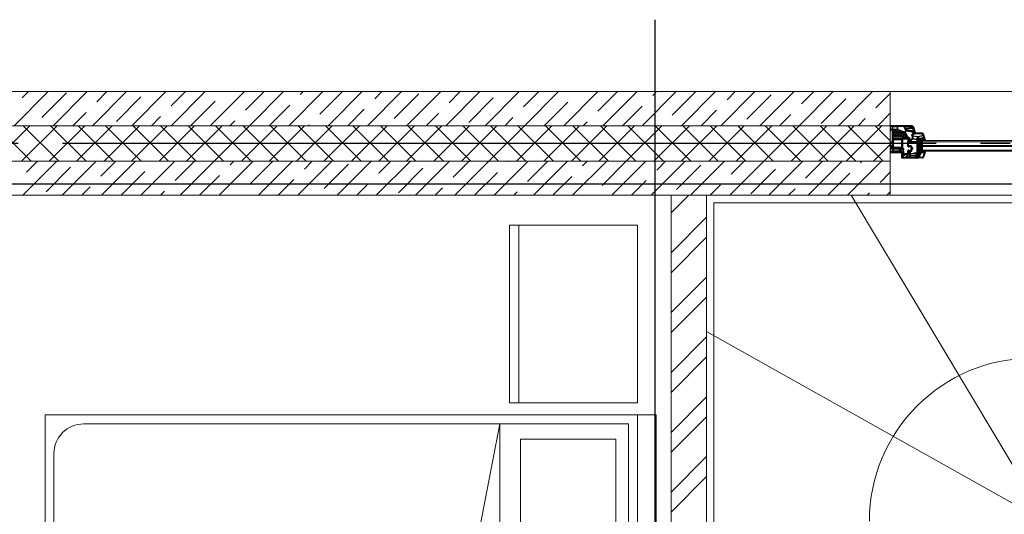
# Model space of a CAD drawing. Header units: millimetres. Extents: x 53645 to 137188, y 78097 to 135542.
# Tile 197 of 256: x 115533 to 118858, y 112202 to 113872. Entities that reach past the tile are written whole.
import ezdxf

# ---------------------------------------------------------------- set-up
doc = ezdxf.new("R2010")
doc.units = ezdxf.units.MM
doc.set_wipeout_variables(frame=1)
doc.linetypes.add('CONTI', pattern=[0])
doc.linetypes.add('GOST2.303 5', pattern=[24, 20, -1.5, 1, -1.5])
for name, color, linetype in [('axis_dim', 40, 'CONTI'), ('GASKET', 5, 'Continuous'), ('PVC', 7, 'Continuous'), ('STEEL', 5, 'Continuous')]:
    doc.layers.add(name, color=color, linetype=linetype)
for name, color, linetype, lineweight in [('doors_windows', 4, 'Continuous', 5), ('furniture', 36, 'Continuous', 0), ('stair1', 7, 'Continuous', 15), ('Wall2', 40, 'Continuous', 5)]:
    doc.layers.add(name, color=color, linetype=linetype, lineweight=lineweight)

# ---------------------------------------------------------------- blocks, each defined once
blk = doc.blocks.new('L1')
at = {"ltscale": 75}
blk.add_wipeout([(24180.1, 51715.7), (23039.5, 52355.8), (23039.5, 51824.9), (23039.5, 51710.4), (24139.5, 51710.4), (24139.5, 51715.7)], dxfattribs=at).dxf.layer = 'stair1'
at = {"layer": 'stair1', "ltscale": 75}
for p, q in [((24180.1, 51715.7), (23039.5, 52355.8)), ((23039.5, 52355.8), (23039.5, 51824.9))]:
    blk.add_line(p, q, dxfattribs=at)
at = {"ltscale": 75}
blk.add_wipeout([(23039.5, 52355.8), (24180.1, 51715.7), (24186.3, 51715.7), (23527.9, 52815.7), (23039.5, 52815.7)], dxfattribs=at).dxf.layer = 'stair1'
at = {"layer": 'stair1', "ltscale": 75}
for p, q in [((23527.9, 52815.7), (23039.5, 52815.7)), ((23039.5, 52815.7), (23039.5, 52355.8)), ((23039.5, 52815.7), (23039.5, 51824.9)), ((24186.3, 51715.7), (23527.9, 52815.7)), ((23064.5, 51696.5), (23064.5, 52790.7)), ((23039.5, 52355.8), (24180.1, 51715.7))]:
    blk.add_line(p, q, dxfattribs=at)
at = {"ltscale": 75}
blk.add_wipeout([(23527.9, 52815.7), (24186.3, 51715.7), (24189.5, 51715.7), (24189.5, 52815.7)], dxfattribs=at).dxf.layer = 'stair1'
at = {"layer": 'stair1', "ltscale": 75}
for p, q in [((25339.5, 52815.7), (23039.5, 52815.7)), ((23527.9, 52815.7), (24186.3, 51715.7)), ((24189.5, 52815.7), (23527.9, 52815.7)), ((23064.5, 52790.7), (25314.5, 52790.7))]:
    blk.add_line(p, q, dxfattribs=at)
blk.add_arc((24139.5, 51715.7), 550, 90, 180, dxfattribs=at)
blk = doc.blocks.new('2')
at = {"color": 0, "ltscale": 20}
for p, q in [((0, 900), (0, -900)), ((63.5, 900), (63.5, -900)), ((2063.5, -900), (2063.5, 900)), ((93.5, 870), (93.5, -870)), ((528.4, -870), (528.4, 870)), ((2033.5, -770), (2033.5, 770)), ((528.4, -870), (836.6, 745.2)), ((136.4, -63.4), (136.4, -817.8)), ((458, -817.8), (458, -63.4)), ((136.4, -817.8), (458, -817.8)), ((93.5, -870), (1933.5, -870)), ((0, -900), (63.5, -900)), ((63.5, -900), (2063.5, -900)), ((63.5, -940.8), (463.5, -940.8)), ((63.5, -940.8), (63.5, -1540.8)), ((463.5, -940.8), (463.5, -1540.8)), ((63.5, -1540.8), (463.5, -1540.8))]:
    blk.add_line(p, q, dxfattribs=at)
blk.add_lwpolyline([(463.5, -940.8), (494.9, -940.8), (494.9, -1540.8), (463.5, -1540.8)], close=True, dxfattribs=at)
blk.add_arc((1933.5, -770), 100, 270, 0, dxfattribs=at)
blk = doc.blocks.new('*U23')
at = {"linetype": 'Continuous'}
h = blk.add_hatch(dxfattribs=at)
h.set_pattern_fill('HONEY', color=6, angle=-90, style=0)
h.set_pattern_definition([(270, (-72.136, 52.6428), (2.74963, -4.7625), [3.175, -6.35]), (30, (-72.136, 52.6428), (2.74963, 4.7625), [3.175, -6.35]), (330, (-72.136, 52.6428), (5.49926, -6e-07), [-6.35, 3.175])])
h.paths.add_polyline_path([(56.2, -37.6, 0.57735), (56.7, -36.8), (49, -23.5, -0.079163), (48.6, -22.5, 0.259107), (48.3, -22.1), (24.6, -13.5, 0.087489), (24.4, -13.5), (9.7, -13.5, 0.414214), (9.2, -14), (9.2, -37.1, 0.414214), (9.7, -37.6)])
at = {"color": 1, "linetype": 'Continuous'}
for p, q in [((94, -52), (95.8, -45.4)), ((95.8, -52), (94, -52)), ((94, -83), (94, -52)), ((95.8, -54), (94, -54)), ((95.8, -55), (94, -55)), ((95.8, -45.4), (95.8, -43.5)), ((95.8, -43.5), (97, -43.9)), ((95.8, -45.4), (97, -45.6)), ((95.8, -45.4), (95.8, -52)), ((95.8, -45.6), (95.8, -52)), ((97, -50), (95.8, -50)), ((95.8, -54), (95.8, -54.6)), ((95.8, -80), (95.8, -54)), ((97, -43.9), (97, -44.1)), ((97, -44.1), (99.6, -44.8)), ((97, -45.6), (97, -88.6)), ((99.6, -47.9), (97, -47.9)), ((97, -76.2), (97, -52)), ((99.6, -44.8), (99.6, -47.9)), ((95.8, -69), (94, -69)), ((95.8, -70), (94, -70)), ((95.8, -72), (94, -72)), ((95.8, -80), (94, -80)), ((95.8, -82), (94, -82)), ((95.8, -83), (94, -83)), ((97, -86.7), (95.3, -86.7)), ((95.3, -89.1), (95.3, -86.7)), ((97, -88.6), (95.3, -89.1)), ((95.8, -86.7), (95.8, -82))]:
    blk.add_line(p, q, dxfattribs=at)
at = {"color": 1, "linetype": 'Continuous', "lineweight": 25}
for p, q in [((100, -48.2), (97, -96.2)), ((100, -96.2), (97, -48.2))]:
    blk.add_line(p, q, dxfattribs=at)
at = {"color": 5}
for p, q in [((102.5, -55.3), (101.5, -55.3)), ((102.5, -56.3), (101.5, -56.3)), ((102.5, -57.3), (101.5, -57.3)), ((102.5, -58.3), (101.5, -58.3)), ((102.5, -59.3), (101.5, -59.3)), ((102.5, -60.3), (101.5, -60.3)), ((102.5, -61.3), (101.5, -61.3)), ((102.5, -62.3), (101.5, -62.3)), ((102.5, -63.3), (101.5, -63.3)), ((102.5, -64.3), (101.5, -64.3)), ((102.5, -65.3), (101.5, -65.3)), ((102.5, -65.3), (101.5, -65.3)), ((102.5, -66.3), (101.5, -66.3)), ((102.5, -55.3), (102.5, -54.3)), ((102.5, -65.3), (102.5, -66.3)), ((103.5, -55.3), (103.5, -54.3)), ((103.5, -66.3), (103.5, -65.3)), ((104.5, -55.3), (104.5, -54.3)), ((104.5, -66.3), (104.5, -65.3)), ((105.5, -55.3), (105.5, -54.3)), ((105.5, -66.3), (105.5, -65.3)), ((106.5, -55.3), (106.5, -54.3)), ((106.5, -66.3), (106.5, -65.3)), ((107.5, -55.3), (107.5, -54.3)), ((107.5, -66.3), (107.5, -65.3)), ((108, -55.3), (108, -54.3)), ((108, -55.3), (109, -55.3)), ((108, -56.3), (109, -56.3)), ((108, -57.3), (109, -57.3)), ((108, -58.3), (109, -58.3)), ((108, -59.3), (109, -59.3)), ((108, -60.3), (109, -60.3)), ((108, -61.3), (109, -61.3)), ((108, -62.3), (109, -62.3)), ((108, -63.3), (109, -63.3)), ((108, -64.3), (109, -64.3)), ((108, -65.3), (109, -65.3)), ((108, -65.3), (109, -65.3)), ((108, -65.3), (108, -66.3)), ((108, -66.3), (109, -66.3)), ((102.5, -71.3), (101.5, -71.3)), ((102.5, -72.3), (101.5, -72.3)), ((102.5, -73.3), (101.5, -73.3)), ((102.5, -74.3), (101.5, -74.3)), ((102.5, -75.3), (101.5, -75.3)), ((102.5, -76.3), (101.5, -76.3)), ((102.5, -77.3), (101.5, -77.3)), ((102.5, -78.3), (101.5, -78.3)), ((102.5, -79.3), (101.5, -79.3)), ((102.5, -80.3), (101.5, -80.3)), ((102.5, -81.3), (101.5, -81.3)), ((102.5, -81.3), (101.5, -81.3)), ((102.5, -82.3), (101.5, -82.3)), ((102.5, -71.3), (102.5, -70.3)), ((102.5, -81.3), (102.5, -82.3)), ((103.5, -71.3), (103.5, -70.3)), ((103.5, -82.3), (103.5, -81.3)), ((104.5, -71.3), (104.5, -70.3)), ((104.5, -82.3), (104.5, -81.3)), ((105.5, -71.3), (105.5, -70.3)), ((105.5, -82.3), (105.5, -81.3)), ((106.5, -71.3), (106.5, -70.3)), ((106.5, -82.3), (106.5, -81.3)), ((107.5, -71.3), (107.5, -70.3)), ((107.5, -82.3), (107.5, -81.3)), ((108, -71.3), (108, -70.3)), ((108, -71.3), (109, -71.3)), ((108, -72.3), (109, -72.3)), ((108, -73.3), (109, -73.3)), ((108, -74.3), (109, -74.3)), ((108, -75.3), (109, -75.3)), ((108, -76.3), (109, -76.3)), ((108, -77.3), (109, -77.3)), ((108, -78.3), (109, -78.3)), ((108, -79.3), (109, -79.3)), ((108, -80.3), (109, -80.3)), ((108, -81.3), (109, -81.3)), ((108, -81.3), (109, -81.3)), ((108, -81.3), (108, -82.3)), ((108, -82.3), (109, -82.3))]:
    blk.add_line(p, q, dxfattribs=at)
blk.add_lwpolyline([(56.6, -37.6, 0.57735), (56.8, -37.1), (48.2, -22.2, 0.176327), (48.1, -22.1), (24.6, -13.5, 0.087489), (24.5, -13.5), (9.5, -13.5, 0.414214), (9.2, -13.8), (9.2, -37.3, 0.414214), (9.5, -37.6)], format="xyb", close=True)
at = {"color": 1, "linetype": 'Continuous', "lineweight": 25}
blk.add_lwpolyline([(100, -50.2), (100, -48.2), (97, -48.2), (97, -96.2), (100, -96.2)], close=True, dxfattribs=at)
at = {"color": 5}
for points in [[(101.5, -66.3), (109, -66.3), (109, -54.3), (101.5, -54.3)], [(102.5, -65.3), (108, -65.3), (108, -55.3), (102.5, -55.3)], [(101.5, -82.3), (109, -82.3), (109, -70.3), (101.5, -70.3)], [(102.5, -81.3), (108, -81.3), (108, -71.3), (102.5, -71.3)]]:
    blk.add_lwpolyline(points, close=True, dxfattribs=at)
at = {"layer": 'doors_windows', "color": 5}
for points in [[(100, -50.3), (537.9, -50.3), (537.9, -54.3), (100, -54.3)], [(100, -66.3), (537.9, -66.3), (537.9, -70.3), (100, -70.3)], [(100, -82.3), (537.9, -82.3), (537.9, -86.3), (100, -86.3)]]:
    blk.add_lwpolyline(points, close=True, dxfattribs=at)
at = {"layer": 'GASKET'}
for p, q in [((107.4, -87.5), (107.1, -89.5)), ((118.7, -84.2), (115.7, -89.5)), ((119.4, -84.5), (118, -89.9))]:
    blk.add_line(p, q, dxfattribs=at)
at = {"layer": 'GASKET', "color": 5, "linetype": 'Continuous'}
for points in [[(75.1, -22.6, -0.414214), (74.4, -21.9), (74.4, -21.8, -0.414214), (74.7, -21.5), (75.6, -21.5), (75.8, -21.2, 0.57735), (75.2, -20.3), (74.8, -20.3, -0.414214), (74.3, -19.8), (74.3, -19.5, -0.020024), (74.3, -19.2, -0.390947), (75.3, -18.3), (80.3, -18.3, -0.390947), (81.3, -19.2), (81.3, -19.5), (81.3, -19.8, -0.414214), (80.8, -20.3), (80.3, -20.3, 0.57735), (79.8, -21.2), (80, -21.5), (84, -21.5), (85.1, -24.8, -0.502334), (84.8, -25.2), (78, -25.2), (77.3, -22.8, 0.349418), (77, -22.6)], [(62.1, -49.7, 0.414214), (61.6, -50.2, 0.054959), (61.7, -50.9, 0.351258), (61.9, -51.1), (68.3, -51.1, 0.351258), (68.5, -50.9, 0.054959), (68.6, -50.2, 0.414214), (68.1, -49.7), (67.7, -49.7, -0.57735), (67.2, -48.8), (67.3, -48.5), (68.8, -48.5, 0.414214), (69, -48.3), (69, -47.8, 0.407864), (68, -46.8), (61.8, -46.7, -0.433601), (61.4, -46.2), (61.4, -45.9, -0.363714), (62.2, -45.2), (63.1, -45.1, -0.169782), (63.3, -45.2, 1.241435), (63.8, -44), (60.7, -44, 0.414214), (59.5, -45.2), (59.5, -48.2, 0.414214), (59.8, -48.5), (62.9, -48.5), (63.1, -48.8, -0.57735), (62.6, -49.7)], [(109.2, -47.6, -0.414214), (108.5, -46.9), (108.5, -46.8, -0.414214), (108.8, -46.5), (109.7, -46.5), (109.9, -46.2, 0.57735), (109.3, -45.3), (108.9, -45.3, -0.414214), (108.4, -44.8), (108.4, -44.5, -0.020024), (108.4, -44.2, -0.390947), (109.4, -43.3), (114.4, -43.3, -0.390947), (115.4, -44.2), (115.4, -44.5), (115.4, -44.8, -0.414214), (114.9, -45.3), (114.4, -45.3, 0.57735), (113.9, -46.2), (114.1, -46.5), (118.1, -46.5), (119.2, -49.9, -0.502334), (118.9, -50.3), (112.1, -50.3), (111.4, -47.8, 0.349418), (111.1, -47.6)], [(41.1, -95.7, 0.414214), (40.6, -96.2, 0.054959), (40.7, -96.9, 0.351258), (40.9, -97.1), (47.4, -97.1, 0.351258), (47.6, -96.9, 0.054959), (47.6, -96.2, 0.414214), (47.1, -95.7), (46.7, -95.7, -0.57735), (46.2, -94.8), (46.3, -94.5), (47.8, -94.5, 0.414214), (48, -94.3), (48, -93.8, 0.407864), (47, -92.8), (40.8, -92.7, -0.433601), (40.4, -92.2), (40.5, -91.9, -0.363714), (41.2, -91.2), (42.1, -91.1, -0.169782), (42.3, -91.2, 1.241435), (42.8, -90), (39.7, -90, 0.414214), (38.5, -91.2), (38.5, -94.2, 0.414214), (38.8, -94.5), (41.9, -94.5), (42.1, -94.8, -0.57735), (41.6, -95.7)]]:
    blk.add_lwpolyline(points, format="xyb", close=True, dxfattribs=at)
at = {"layer": 'GASKET'}
for centre, radius, start, end in [((112.4, -88.3), 5, 132.486, 170), ((116.9, -89.3), 8, 150.58, 180), ((109.4, -85.1), 0.6, 330.58, 132.486), ((119, -84.4), 0.4, 345, 150.5133)]:
    blk.add_arc(centre, radius, start, end, dxfattribs=at)
at = {"layer": 'PVC'}
for p, q in [((97, -99.6), (97, -101.9)), ((99.5, -97.5), (99.1, -97.5)), ((99.8, -99.4), (99.4, -99.4)), ((100, -93.9), (100, -97)), ((105.5, -89.7), (101.4, -91.8)), ((101.9, -93.9), (101.9, -97.3)), ((106.3, -91.5), (102.2, -93.5)), ((117.7, -89.5), (106.6, -89.5)), ((114.8, -91.4), (106.6, -91.4)), ((108.9, -89.3), (108.9, -89.5)), ((115.2, -92.1), (110.6, -105.7)), ((118, -89.9), (112.4, -106.3)), ((118, -89.8), (118, -89.8)), ((91, -100.7), (91, -102.3)), ((91.2, -102.7), (94.8, -104.8)), ((93, -100.7), (93, -101.1)), ((93.2, -101.5), (95, -102.6)), ((94.8, -104.8), (96.4, -104.5)), ((95.3, -102.6), (96.6, -102.4)), ((97, -105), (97, -108.3)), ((97.7, -109), (97, -108.3)), ((108.6, -109), (97.7, -109)), ((98.9, -99.9), (98.9, -106.6)), ((108.7, -107.1), (99.4, -107.1))]:
    blk.add_line(p, q, dxfattribs=at)
for points in [[(44, -44), (65.5, -44, 0.414214), (66, -43.5), (66, -42, 0.414214), (65.5, -41.5), (62.8, -41.5, -0.267949), (61.9, -41), (51.1, -22.3, -0.339454), (51.3, -21.1), (54.6, -17.8, -0.245592), (55.5, -17.5), (69.3, -20, 0.043661), (69.8, -20), (72.5, -20, -0.414214), (73, -20.5, 0.414214), (74, -21.5), (75.6, -21.5), (75.8, -21.2, 0.57735), (75.3, -20.3), (74.8, -20.3, -0.414214), (74.3, -19.8), (74.3, -19.5, -1), (81.3, -19.5), (81.3, -19.8, -0.414214), (80.8, -20.3), (80.4, -20.3, 0.57735), (79.9, -21.2), (80.1, -21.5), (83.7, -21.5, 0.493145), (84, -21.1), (79.9, -5.9, 0.339454), (72.2, 0), (0.5, 0, 0.414214), (0, -0.5), (0, -2.4), (0, -2.7), (1.5, -4.2), (2, -4.2, 0.414214), (2.5, -3.7), (2.5, -3.3, 0.198912), (2.4, -3.2), (1.8, -2.5, -0.700208), (2, -2), (6.2, -2.4, -0.388879), (6.7, -2.9), (6.7, -11.5, -0.388879), (6.2, -12), (2.3, -12.3, -0.700208), (2.1, -11.8), (2.4, -11.4, 0.198912), (2.5, -11.3), (2.5, -10.9, 0.414214), (2, -10.4), (1.5, -10.4), (0, -11.9), (0, -14.4), (1.5, -15.9), (2, -15.9, 0.414214), (2.5, -15.4), (2.5, -15, 0.198912), (2.4, -14.9), (2.1, -14.5, -0.700208), (2.3, -14), (6.2, -14.3, -0.388879), (6.7, -14.8), (6.7, -55.2, -0.388879), (6.2, -55.7), (2.3, -56, -0.700208), (2.1, -55.5), (2.4, -55.1, 0.198912), (2.5, -55), (2.5, -54.6, 0.414214), (2, -54.1), (1.5, -54.1), (0, -55.6), (0, -58.1), (1.5, -59.6), (2, -59.6, 0.414214), (2.5, -59.1), (2.5, -58.7, 0.198912), (2.4, -58.6), (2.1, -58.2, -0.700208), (2.3, -57.7), (6.2, -58, -0.388879), (6.7, -58.5), (6.7, -67.1, -0.388879), (6.2, -67.6), (2, -68, -0.700208), (1.8, -67.5), (2.4, -66.8, 0.198912), (2.5, -66.7), (2.5, -66.3, 0.414214), (2, -65.8), (1.5, -65.8), (0, -67.3), (0, -67.6), (0, -69.5, 0.414214), (0.5, -70), (6.2, -70, -0.414214), (6.7, -70.5), (6.7, -74.9, -0.414214), (6.2, -75.4), (0.5, -75.4, 0.414214), (0, -75.9), (0, -78.1), (1.5, -79.6), (2, -79.6, 0.414214), (2.5, -79.1), (2.5, -78.7, 0.198912), (2.4, -78.6), (1.8, -77.9, -0.700208), (2, -77.4), (6.2, -77.8, -0.388879), (6.7, -78.3), (6.7, -87.1, -0.388879), (6.2, -87.6), (2, -88, -0.700208), (1.8, -87.5), (2.4, -86.8, 0.198912), (2.5, -86.7), (2.5, -86.3, 0.414214), (2, -85.8), (1.5, -85.8), (0, -87.3), (0, -87.6), (0, -89.5, 0.414214), (0.5, -90), (45.2, -90), (46, -89.3), (46, -88.8), (45.8, -86, 0.446275), (45.2, -85.5), (44.1, -85.7, 0.36397), (43.7, -86.2), (43.7, -87.2, -0.414214), (43.2, -87.7), (40.5, -87.7, -0.414214), (39, -86.2), (39, -81.4), (40, -80.4), (45.2, -81.5, 0.454146), (45.8, -81), (46, -78.3, 0.51393), (45.6, -78), (43.6, -78.5, -0.493145), (43, -78.1), (43, -45, -0.414214)], [(23.9, -3.3), (23.9, -11.9, -0.414214), (23.4, -12.4), (9.7, -12.4, -0.414214), (9.2, -11.9), (9.2, -3.3, -0.414214), (9.7, -2.8), (23.4, -2.8, -0.414214)], [(24.5, -13.5), (9.7, -13.5, 0.414214), (9.2, -14), (9.2, -37.1, 0.414214), (9.7, -37.6), (56.2, -37.6, 0.57735), (56.7, -36.9), (49, -23.5, -0.079163), (48.6, -22.5, 0.259107), (48.3, -22.1)], [(25.5, -2.8, 0.414214), (25, -3.3), (25, -12.2, 0.315299), (25.4, -12.6), (48.1, -20.9, 0.415199), (48.7, -20.6, -0.110369), (49.5, -19.3), (52.9, -15.9, 0.339454), (53, -15.3), (45.9, -3.1, 0.267949), (45.4, -2.8)], [(47.9, -2.8), (72.2, -2.8, -0.339454), (77.2, -6.7), (77.3, -7.1, -0.466308), (76.9, -7.7), (51.5, -10, -0.291473), (51, -9.7), (47.4, -3.6, -0.57735)], [(52.3, -10.6), (77.3, -8.4, -0.36397), (77.8, -8.8), (79.1, -13.7, -0.546119), (78.8, -14.1, 0.339137), (72.9, -17.2, -0.293253), (72.4, -17.5), (69.8, -17.5), (55.9, -15.1, 0.100742), (54.5, -15.1, -0.329802), (54, -14.9), (51.9, -11.3, -0.548619)], [(9.7, -38.3, 0.414214), (9.2, -38.8), (9.2, -42.8, 0.414214), (9.7, -43.3), (40.7, -43.3, 0.252264), (41.1, -43.1, -0.152167), (42.7, -41.8, 0.305615), (43, -41.3), (43, -38.8, 0.414214), (42.5, -38.3)], [(9.7, -44.4, 0.414214), (9.2, -44.9), (9.2, -54.1, -1), (9.2, -54.7), (9.2, -65.1, -1), (9.2, -65.7), (9.2, -74.9, 0.414214), (9.7, -75.4), (40, -75.4, 0.414214), (40.5, -74.9), (40.5, -44.9, 0.414214), (40, -44.4)], [(44.2, -38.3), (57.2, -38.3, -0.267949), (57.6, -38.6), (59.1, -41.1, -0.57735), (58.8, -41.5), (44.2, -41.5, -0.414214), (43.7, -41), (43.7, -38.8, -0.414214)], [(9.7, -76.5, 0.414214), (9.2, -77), (9.2, -81, 0.414214), (9.7, -81.5), (31.5, -81.5, 0.414214), (32, -81), (32, -77, 0.414214), (31.5, -76.5)], [(9.7, -82.2, 0.414214), (9.2, -82.7), (9.2, -86.7, 0.414214), (9.7, -87.2), (31.5, -87.2, 0.414214), (32, -86.7), (32, -82.7, 0.414214), (31.5, -82.2)], [(33.6, -76.5, 0.414214), (33.1, -77), (33.1, -81, 0.414214), (33.6, -81.5), (36, -81.5, 0.372896), (36.5, -81.1, -0.161969), (37.2, -79.7), (38.2, -78.7, -0.198912), (40, -77.9, 0.414214), (40.5, -77.4), (40.5, -77, 0.414214), (40, -76.5)], [(33.6, -82.2, 0.414214), (33.1, -82.7), (33.1, -86.7, 0.414214), (33.6, -87.2), (36, -87.2, 0.414214), (36.5, -86.7), (36.5, -82.7, 0.414214), (36, -82.2)]]:
    blk.add_lwpolyline(points, format="xyb", close=True, dxfattribs=at)
at = {"layer": 'PVC', "linetype": 'Continuous', "lineweight": 25}
for points in [[(96.2, -109), (97, -108.3), (97, -107.8), (96.8, -105, 0.446275), (96.2, -104.5), (95.1, -104.7, 0.36397), (94.7, -105.2), (94.7, -106.2, -0.414214), (94.2, -106.7), (91.5, -106.7, -0.414214), (90, -105.2), (90, -100.4), (91, -99.4), (96.2, -100.5, 0.454146), (96.8, -100), (97, -97.4, 0.016582), (97, -97.2), (97, -89.3, 0.493145), (96.6, -89), (94.6, -89.5, -0.493145), (94, -89.1), (94, -66.7, 0.201513), (93.8, -66.4, -0.420084), (93.8, -65.6, 0.201513), (94, -65.3), (94, -50), (92.2, -45.8, -0.628383), (94.5, -43.1), (101.7, -45), (106.5, -45, -0.414214), (107, -45.5, 0.414214), (108, -46.5), (109.6, -46.5), (109.8, -46.2, 0.57735), (109.3, -45.3), (108.9, -45.3, -0.38517), (108.4, -44.9, -1.105542), (115.3, -44.9, -0.38517), (114.8, -45.3), (114.4, -45.3, 0.57735), (113.9, -46.2), (114.1, -46.5), (117.7, -46.5, 0.493145), (118, -46.1), (113.9, -30.9, 0.339454), (106.2, -25), (79.4, -25, 0.198912), (78.7, -25.3), (72.1, -31.9, 0.414214), (72.1, -32.6), (73.9, -34.3, -0.198912), (74, -34.6), (74, -43.3, -0.198912), (73.9, -43.6), (69.1, -48.4, -0.198912), (68.8, -48.5), (67.4, -48.5), (67.2, -48.8, 0.57735), (67.7, -49.7), (68.2, -49.7, -0.414214), (68.7, -50.2), (68.7, -51.6, -0.414214), (68.2, -52.1), (61.2, -52.1, -0.455633), (60.7, -51.5), (60.9, -50.1, -0.373972), (61.4, -49.7), (62.6, -49.7, 0.57735), (63.1, -48.8), (62.9, -48.5), (59.6, -48.5, 0.373885), (59.1, -48.9), (58, -56.5), (58, -68.6, 0.414214), (58.3, -68.9), (59.9, -68.9, -0.414214), (60.2, -69.2), (60.2, -70.6, 0.414214), (60.5, -70.9), (63.6, -70.9, 0.414214), (63.9, -70.6), (63.9, -69.4, -0.414214), (64.4, -68.9), (68.5, -68.9, -0.414214), (69.5, -69.9), (69.5, -76.3, 0.201513), (69.6, -76.6, -0.420084), (69.6, -77.4, 0.201513), (69.5, -77.7), (69.5, -84.1, -0.414214), (68.5, -85.1), (64.4, -85.1, -0.414214), (63.9, -84.6), (63.9, -83.4, 0.414214), (63.6, -83.1), (60.5, -83.1, 0.414214), (60.2, -83.4), (60.2, -84.8, -0.414214), (59.9, -85.1), (58.3, -85.1, 0.414214), (58, -85.4), (58, -94, -0.414214), (56.5, -95.5), (49.5, -95.5, -0.414214), (49, -95, 0.414214), (48.5, -94.5), (46.4, -94.5), (46.2, -94.8, 0.57735), (46.7, -95.7), (47.2, -95.7, -0.414214), (47.7, -96.2), (47.7, -97.2, -0.244698), (47.5, -97.6), (44.4, -99.7, -0.315299), (43.9, -99.7), (40.5, -97.4, -0.244698), (40.3, -97), (40.3, -96.2, -0.414214), (40.8, -95.7), (41.6, -95.7, 0.57735), (42.1, -94.8), (41.9, -94.5), (38.3, -94.5, 0.414214), (38, -94.8), (38, -106, 0.414214), (41, -109)], [(93.5, -37, 0.109518), (94.8, -36.9), (110.9, -32.6, 0.414214), (111.3, -32), (111.2, -31.7, 0.339454), (106.2, -27.8), (80.6, -27.8, 0.198912), (79.9, -28.1), (75.9, -32.1, 0.382222), (75.8, -32.7, -0.088112), (76.3, -33.7, 0.274835), (76.7, -34)], [(106.4, -42.5, 0.293253), (106.9, -42.2, -0.339137), (112.8, -39.1, 0.546119), (113.1, -38.7), (111.7, -33.6, 0.414214), (111.1, -33.2), (94.7, -37.6, 0.339454), (94.3, -38.1), (94.3, -40.1, 0.339454), (94.7, -40.5), (102, -42.5, 0.065543), (102.1, -42.5)], [(80.2, -94.4, 0.414214), (80.7, -93.9), (80.7, -91.9, -1), (81.7, -91.9), (81.7, -93.9, 0.414214), (82.2, -94.4), (94, -94.4, 0.414214), (94.5, -93.9), (94.5, -92.6, 0.387795), (94, -92.1, -0.387795), (91.5, -89.3), (91.5, -67.3, -0.229416), (91.5, -64.7), (91.5, -55.1, 0.414214), (91, -54.6), (61.2, -54.6, 0.373972), (60.7, -55), (60.5, -56.6, 0.034844), (60.5, -56.7), (60.5, -65.9, 0.414214), (61, -66.4), (68.5, -66.4, -0.414214), (72, -69.9), (72, -73.7, 0.39896), (72.5, -74.2), (75.5, -74.4, -0.39896), (76, -74.9), (76, -75.3, -0.39896), (75.5, -75.8), (72.7, -76, 0.442836), (72.3, -76.5, -0.074681), (72.3, -77.5, 0.442836), (72.7, -78), (75.5, -78.2, -0.39896), (76, -78.7), (76, -79.1, -0.39896), (75.5, -79.6), (72.5, -79.8, 0.39896), (72, -80.3), (72, -84.1, -0.414214), (68.5, -87.6), (67.8, -87.6, 0.414214), (67.3, -88.1), (67.3, -93.9, 0.414214), (67.8, -94.4)], [(91, -53.5, 0.414214), (91.5, -53), (91.5, -50.6, 0.103244), (91.5, -50.4), (90.2, -47.6, 0.251284), (89.8, -47.3), (76.4, -44.9, 0.28183), (75.9, -45.1, -0.034736), (75.6, -45.4), (71.3, -49.7, 0.198912), (71.2, -50), (71.2, -53, 0.414214), (71.7, -53.5)], [(88.9, -46, 0.498043), (89.5, -45.5, -0.394481), (93.2, -40.6, 0.365019), (93.6, -40.1), (93.6, -38.1, 0.36397), (93.2, -37.6), (77.1, -34.8, 0.466308), (76.5, -35.3), (76.5, -43.4, 0.36397), (76.9, -43.9)], [(42.7, -100.9, 0.520567), (42.7, -100.1), (41.1, -99, 0.606815), (40.3, -99.4), (40.3, -101.7, 0.606815), (41.1, -102.1)], [(57.3, -106.2, 0.414214), (57.8, -105.7), (57.8, -104.7, 0.414214), (57.3, -104.2), (56, -104.2, -0.414214), (55.5, -103.7), (55.5, -103.5, -0.414214), (56, -103), (57.3, -103, 0.414214), (57.8, -102.5), (57.8, -98.5, 0.436376), (57.3, -98, -0.01877), (57, -98), (50.5, -98, 0.153915), (50.2, -98.1), (41, -104.6, 0.244698), (40.8, -105), (40.8, -105.7, 0.414214), (41.3, -106.2)], [(65.7, -106.2, 0.414214), (66.2, -105.7), (66.2, -96, 0.414214), (65.7, -95.5), (60.5, -95.5, 0.284915), (60.1, -95.8, -0.045769), (59.7, -96.4, 0.162278), (59.6, -96.7), (59.6, -105.7, 0.414214), (60.1, -106.2)], [(65.7, -94.4, 0.414214), (66.2, -93.9), (66.2, -88.1, 0.414214), (65.7, -87.6), (61, -87.6, 0.414214), (60.5, -88.1), (60.5, -93.9, 0.414214), (61, -94.4)], [(87, -100.5, 0.372896), (87.5, -100.1, -0.161969), (88.2, -98.7), (89.2, -97.7, -0.251647), (91.5, -97), (93.9, -97.5, 0.4743), (94.5, -97), (94.5, -96, 0.414214), (94, -95.5), (67.8, -95.5, 0.414214), (67.3, -96), (67.3, -100, 0.414214), (67.8, -100.5)], [(87, -106.2, 0.414214), (87.5, -105.7), (87.5, -101.7, 0.414214), (87, -101.2), (67.8, -101.2, 0.414214), (67.3, -101.7), (67.3, -105.7, 0.414214), (67.8, -106.2)]]:
    blk.add_lwpolyline(points, format="xyb", close=True, dxfattribs=at)
at = {"layer": 'PVC'}
for centre, radius, start, end in [((92, -100.7), 1, 0, 180), ((99.1, -99.6), 2.1, 90, 180), ((99.4, -99.9), 0.5, 90, 180), ((99.5, -97), 0.5, 270, 0), ((99.8, -97.3), 2.1, 270, 0), ((102.4, -93.9), 2.4, 115.9205, 180), ((102.4, -93.9), 0.5, 115.9205, 180), ((106.6, -91.9), 2.4, 90, 115.9205), ((106.6, -91.9), 0.5, 90, 115.9205), ((114.8, -91.9), 0.5, 341.2519, 90), ((117.7, -89.8), 0.3, 341.2519, 90), ((91.5, -102.3), 0.5, 180, 240), ((93.5, -101.1), 0.5, 180, 240), ((95.3, -102.1), 0.5, 240, 280), ((96.5, -105), 0.5, 0, 100), ((96.5, -101.9), 0.5, 280, 0), ((99.4, -106.6), 0.5, 180, 270), ((108.6, -105), 2.1, 270, 341.2519), ((108.6, -105), 4, 270, 341.2519)]:
    blk.add_arc(centre, radius, start, end, dxfattribs=at)
at = {"layer": 'STEEL', "color": 5, "linetype": 'Continuous'}
for p, q in [((9.9, -46.1), (11.4, -47.6)), ((9.9, -48.2), (11.4, -49.7)), ((9.9, -50.3), (11.4, -51.8)), ((9.9, -52.4), (11.4, -53.9)), ((9.9, -54.5), (11.4, -56)), ((9.9, -56.7), (11.4, -58.2)), ((9.9, -58.8), (11.4, -60.3)), ((9.9, -60.9), (11.4, -62.4)), ((9.9, -63), (11.4, -64.5)), ((9.9, -65.1), (11.4, -66.6)), ((10.9, -44.9), (12.3, -46.3)), ((12.9, -44.8), (14.4, -46.3)), ((15, -44.8), (16.5, -46.3)), ((17.1, -44.8), (18.6, -46.3)), ((19.3, -44.8), (20.8, -46.3)), ((21.4, -44.8), (22.9, -46.3)), ((23.5, -44.8), (24.7, -46)), ((25.6, -44.8), (27.1, -46.3)), ((27.7, -44.8), (29.2, -46.3)), ((29.9, -44.8), (31.4, -46.3)), ((32, -44.8), (33.5, -46.3)), ((34.1, -44.8), (35.6, -46.3)), ((36.2, -44.8), (37.7, -46.3)), ((38.3, -44.8), (39.9, -46.4)), ((38.4, -47), (39.9, -48.5)), ((38.4, -49.1), (39.9, -50.6)), ((38.4, -51.2), (39.9, -52.7)), ((38.4, -53.3), (39.9, -54.8)), ((38.4, -55.5), (39.9, -57)), ((38.4, -57.6), (39.9, -59.1)), ((38.4, -59.7), (39.9, -61.2)), ((38.4, -61.8), (39.9, -63.3)), ((38.4, -63.9), (39.9, -65.4)), ((38.4, -66.1), (39.9, -67.6)), ((61.4, -56.8), (63.1, -58.5)), ((62.1, -55.2), (63.4, -56.5)), ((63.7, -56.9), (65.3, -58.5)), ((64.2, -55), (65.7, -56.5)), ((66, -56.9), (67.6, -58.5)), ((66.4, -55), (67.9, -56.5)), ((68.3, -56.9), (69.8, -58.5)), ((68.7, -55), (70.2, -56.5)), ((70.5, -56.9), (72.1, -58.5)), ((70.9, -55), (72.4, -56.5)), ((72.8, -56.9), (74.4, -58.5)), ((73.2, -55), (74.7, -56.5)), ((75, -56.9), (76.6, -58.5)), ((75.5, -55), (77, -56.5)), ((77.3, -56.9), (78.9, -58.5)), ((77.7, -55), (79.2, -56.5)), ((79.6, -56.9), (81.2, -58.5)), ((80, -55), (81.5, -56.5)), ((82.3, -55), (83.8, -56.5)), ((84.5, -55), (86, -56.5)), ((86.8, -55), (89.3, -57.5)), ((88.2, -58.7), (91, -61.5)), ((89.5, -62.3), (91, -63.8)), ((89.5, -64.6), (91, -66.1)), ((9.9, -67.3), (11.4, -68.8)), ((9.9, -69.4), (11.4, -70.9)), ((9.9, -71.5), (11.4, -73)), ((10, -73.7), (11, -74.7)), ((11.7, -73.3), (13.2, -74.8)), ((13.8, -73.3), (15.3, -74.8)), ((15.9, -73.3), (17.4, -74.8)), ((18.1, -73.3), (19.6, -74.8)), ((20.2, -73.3), (21.7, -74.8)), ((22.3, -73.3), (23.8, -74.8)), ((24.4, -73.3), (25.9, -74.8)), ((26.5, -73.3), (28, -74.8)), ((28.7, -73.3), (30.2, -74.8)), ((30.8, -73.3), (32.3, -74.8)), ((32.9, -73.3), (34.4, -74.8)), ((35, -73.3), (36.5, -74.8)), ((37.1, -73.3), (38.6, -74.8)), ((38.4, -68.2), (39.9, -69.7)), ((38.4, -70.3), (39.9, -71.8)), ((38.4, -72.4), (39.8, -73.8)), ((82.5, -93.8), (82.6, -93.8)), ((83.4, -92.3), (84.9, -93.8)), ((85.6, -92.3), (87.1, -93.8)), ((87.9, -92.3), (89.3, -93.8)), ((89.5, -66.8), (91, -68.3)), ((89.5, -69.1), (91, -70.6)), ((89.5, -71.3), (91, -72.8)), ((89.5, -73.6), (91, -75.1)), ((89.5, -75.9), (91, -77.4)), ((89.5, -78.1), (91, -79.6)), ((89.5, -80.4), (91, -81.9)), ((89.5, -82.7), (91, -84.2)), ((89.5, -84.9), (91, -86.4)), ((89.5, -87.2), (91, -88.7)), ((89.5, -89.4), (91, -90.9)), ((89.5, -91.7), (90.7, -92.9))]:
    blk.add_line(p, q, dxfattribs=at)
blk.add_lwpolyline([(24.7, -46.3), (24.7, -44.8), (11.4, -44.8, 0.414214), (9.9, -46.3), (9.9, -73.3, 0.414214), (11.4, -74.8), (38.4, -74.8, 0.414214), (39.9, -73.3), (39.9, -46.3, 0.414214), (38.4, -44.8), (25.2, -44.8), (25.2, -46.3), (38.4, -46.3), (38.4, -73.3), (11.4, -73.3), (11.4, -46.3)], format="xyb", close=True, dxfattribs=at)
at = {"layer": 'STEEL', "linetype": 'Continuous'}
blk.add_lwpolyline([(91, -91.8), (91, -61.5, 0.116434), (90.8, -60.6), (88.6, -56.1, 0.284079), (86.8, -55), (62.9, -55, 0.414214), (61.4, -56.5), (61.4, -57, 0.414214), (62.9, -58.5), (81.4, -58.5), (81.4, -56.9), (62.8, -56.9, -0.940252), (62.8, -56.5), (86.7, -56.5, -0.228035), (87.2, -56.8), (89.5, -61.3, -0.116434), (89.5, -61.5), (89.5, -91.8, -0.414214), (89, -92.3), (82.5, -92.3), (82.5, -93.8), (89, -93.8, 0.414214)], format="xyb", close=True, dxfattribs=at)

msp = doc.modelspace()

# ---------------------------------------------------------------- linework, layer by layer
at = {"layer": 'axis_dim', "linetype": 'Continuous', "lineweight": 25}
msp.add_line((113077.7, 113317.8), (126877.7, 113317.8), dxfattribs=at)
at = {"layer": 'axis_dim', "linetype": 'GOST2.303 5', "lineweight": 25, "ltscale": 100}
for points in [[(117677.3, 113871.7), (117677.3, 102826.2)], [(117677.7, 113453.9), (113177.7, 113453.9)], [(123427.7, 113453.9), (117677.7, 113453.9)]]:
    msp.add_lwpolyline(points, dxfattribs=at)
at = {"layer": 'Wall2', "ltscale": 100}
for points in [[(118472.8, 113628.9), (113102.7, 113628.9)], [(115513.8, 113513.9), (115628.8, 113628.9)], [(115541.8, 113608.3), (115562.5, 113628.9)], [(115608.1, 113542), (115691, 113624.9)], [(115646.3, 113513.9), (115761.3, 113628.9)], [(115778.9, 113513.9), (115893.9, 113628.9)], [(115793.1, 113594.4), (115827.6, 113628.9)], [(115859.4, 113528.1), (115942.2, 113610.9)], [(115911.5, 113513.9), (116026.5, 113628.9)], [(116044.1, 113513.9), (116159.1, 113628.9)], [(116044.3, 113580.4), (116092.8, 113628.9)], [(116176.7, 113513.9), (116291.7, 113628.9)], [(116295.6, 113566.5), (116358, 113628.9)], [(116309.3, 113513.9), (116424.3, 113628.9)], [(116441.8, 113513.9), (116556.8, 113628.9)], [(116480.5, 113618.9), (116490.6, 113628.9)], [(116546.8, 113552.6), (116623.1, 113628.9)], [(116574.4, 113513.9), (116689.4, 113628.9)], [(116707, 113513.9), (116822, 113628.9)], [(116731.8, 113605), (116755.7, 113628.9)], [(116798, 113538.7), (116880.9, 113621.5)], [(116839.6, 113513.9), (116954.6, 113628.9)], [(116972.2, 113513.9), (117087.2, 113628.9)], [(116983, 113591.1), (117020.9, 113628.9)], [(117104.8, 113513.9), (117219.8, 113628.9)], [(117234.2, 113577.1), (117286, 113628.9)], [(117237.3, 113513.9), (117352.3, 113628.9)], [(117369.9, 113513.9), (117484.9, 113628.9)], [(117485.5, 113563.2), (117551.2, 113628.9)], [(117502.5, 113513.9), (117617.5, 113628.9)], [(117635.1, 113513.9), (117750.1, 113628.9)], [(117670.4, 113615.6), (117683.8, 113628.9)], [(117736.7, 113549.3), (117816.4, 113628.9)], [(117767.7, 113513.9), (117882.7, 113628.9)], [(117900.2, 113513.9), (118015.2, 113628.9)], [(117921.7, 113601.7), (117949, 113628.9)], [(117988, 113535.4), (118070.8, 113618.2)], [(118032.8, 113513.9), (118147.8, 113628.9)], [(118165.4, 113513.9), (118280.4, 113628.9)], [(118172.9, 113587.7), (118214.1, 113628.9)], [(118298, 113513.9), (118413, 113628.9)], [(118424.2, 113573.8), (118472.8, 113622.5)], [(118472.8, 113513.9), (118472.8, 113628.9)], [(116110.6, 113514.2), (116193.5, 113597)], [(116375.6, 113513.9), (116444.7, 113583.1)], [(117049.3, 113524.8), (117132.2, 113607.6)], [(117303.6, 113513.9), (117383.4, 113593.7)], [(117568.8, 113513.9), (117634.6, 113579.8)], [(118239.2, 113521.4), (118322.1, 113604.3)], [(115712.6, 113513.9), (115757.3, 113558.6)], [(115977.8, 113513.9), (116008.5, 113544.7)], [(116640.7, 113513.9), (116696, 113569.2)], [(116905.9, 113513.9), (116947.2, 113555.3)], [(117834, 113513.9), (117885.9, 113565.9)], [(118099.1, 113513.9), (118137.1, 113551.9)], [(118430.6, 113513.9), (118472.8, 113556.2)], [(113217.7, 113513.9), (118472.8, 113513.9)], [(113217.7, 113513.9), (118472.8, 113513.9)], [(115446.8, 113393.9), (115566.8, 113513.9)], [(115571.9, 113393.9), (115451.9, 113513.9)], [(115539.6, 113393.9), (115659.6, 113513.9)], [(115664.7, 113393.9), (115544.7, 113513.9)], [(115632.4, 113393.9), (115752.4, 113513.9)], [(115757.5, 113393.9), (115637.5, 113513.9)], [(115725.2, 113393.9), (115845.2, 113513.9)], [(115850.3, 113393.9), (115730.3, 113513.9)], [(115818, 113393.9), (115938, 113513.9)], [(115943.1, 113393.9), (115823.1, 113513.9)], [(115910.8, 113393.9), (116030.8, 113513.9)], [(116035.9, 113393.9), (115915.9, 113513.9)], [(116003.6, 113393.9), (116123.6, 113513.9)], [(116128.7, 113393.9), (116008.7, 113513.9)], [(116096.5, 113393.9), (116216.5, 113513.9)], [(116221.5, 113393.9), (116101.5, 113513.9)], [(116189.3, 113393.9), (116309.3, 113513.9)], [(116314.3, 113393.9), (116194.3, 113513.9)], [(116243, 113513.9), (116259.8, 113530.7)], [(116282.1, 113393.9), (116402.1, 113513.9)], [(116407.2, 113393.9), (116287.2, 113513.9)], [(116374.9, 113393.9), (116494.9, 113513.9)], [(116500, 113393.9), (116380, 113513.9)], [(116467.7, 113393.9), (116587.7, 113513.9)], [(116592.8, 113393.9), (116472.8, 113513.9)], [(116508.1, 113513.9), (116511, 113516.8)], [(116560.5, 113393.9), (116680.5, 113513.9)], [(116685.6, 113393.9), (116565.6, 113513.9)], [(116653.3, 113393.9), (116773.3, 113513.9)], [(116778.4, 113393.9), (116658.4, 113513.9)], [(116746.1, 113393.9), (116866.1, 113513.9)], [(116871.2, 113393.9), (116751.2, 113513.9)], [(116838.9, 113393.9), (116958.9, 113513.9)], [(116964, 113393.9), (116844, 113513.9)], [(116931.7, 113393.9), (117051.7, 113513.9)], [(117056.8, 113393.9), (116936.8, 113513.9)], [(117024.5, 113393.9), (117144.5, 113513.9)], [(117149.6, 113393.9), (117029.6, 113513.9)], [(117117.3, 113393.9), (117237.3, 113513.9)], [(117242.4, 113393.9), (117122.4, 113513.9)], [(117171, 113513.9), (117198.4, 113541.3)], [(117210.1, 113393.9), (117330.1, 113513.9)], [(117335.2, 113393.9), (117215.2, 113513.9)], [(117303, 113393.9), (117423, 113513.9)], [(117428, 113393.9), (117308, 113513.9)], [(117395.8, 113393.9), (117515.8, 113513.9)], [(117520.8, 113393.9), (117400.8, 113513.9)], [(117436.2, 113513.9), (117449.7, 113527.4)], [(117488.6, 113393.9), (117608.6, 113513.9)], [(117613.7, 113393.9), (117493.7, 113513.9)], [(117581.4, 113393.9), (117701.4, 113513.9)], [(117706.5, 113393.9), (117586.5, 113513.9)], [(117674.2, 113393.9), (117794.2, 113513.9)], [(117799.3, 113393.9), (117679.3, 113513.9)], [(117767, 113393.9), (117887, 113513.9)], [(117892.1, 113393.9), (117772.1, 113513.9)], [(117859.8, 113393.9), (117979.8, 113513.9)], [(117984.9, 113393.9), (117864.9, 113513.9)], [(117952.6, 113393.9), (118072.6, 113513.9)], [(118077.7, 113393.9), (117957.7, 113513.9)], [(118045.4, 113393.9), (118165.4, 113513.9)], [(118170.5, 113393.9), (118050.5, 113513.9)], [(118138.2, 113393.9), (118258.2, 113513.9)], [(118263.3, 113393.9), (118143.3, 113513.9)], [(118231, 113393.9), (118351, 113513.9)], [(118356.1, 113393.9), (118236.1, 113513.9)], [(118323.8, 113393.9), (118443.8, 113513.9)], [(118448.9, 113393.9), (118328.9, 113513.9)], [(118364.3, 113513.9), (118388.4, 113538)], [(118472.8, 113462.9), (118421.7, 113513.9)], [(118472.8, 113513.9), (118472.8, 113393.9)], [(118416.6, 113393.9), (118472.8, 113450.1)], [(118472.8, 113393.9), (113337.7, 113393.9)], [(118472.8, 113393.9), (113337.7, 113393.9)], [(115543.9, 113278.9), (115658.9, 113393.9)], [(115555.7, 113357), (115592.6, 113393.9)], [(115676.5, 113278.9), (115791.5, 113393.9)], [(115807, 113343.1), (115857.8, 113393.9)], [(115809.1, 113278.9), (115924.1, 113393.9)], [(115941.7, 113278.9), (116056.7, 113393.9)], [(116058.2, 113329.2), (116123, 113393.9)], [(116074.3, 113278.9), (116189.3, 113393.9)], [(116206.8, 113278.9), (116321.8, 113393.9)], [(116243.2, 113381.6), (116255.6, 113393.9)], [(116309.5, 113315.3), (116388.1, 113393.9)], [(116339.4, 113278.9), (116454.4, 113393.9)], [(116472, 113278.9), (116587, 113393.9)], [(116494.4, 113367.7), (116520.7, 113393.9)], [(116560.7, 113301.4), (116643.6, 113384.2)], [(116604.6, 113278.9), (116719.6, 113393.9)], [(116737.2, 113278.9), (116852.2, 113393.9)], [(116745.7, 113353.7), (116785.9, 113393.9)], [(116869.8, 113278.9), (116984.8, 113393.9)], [(116996.9, 113339.8), (117051, 113393.9)], [(117002.3, 113278.9), (117117.3, 113393.9)], [(117134.9, 113278.9), (117249.9, 113393.9)], [(117181.9, 113392.2), (117183.6, 113393.9)], [(117248.2, 113325.9), (117316.2, 113393.9)], [(117267.5, 113278.9), (117382.5, 113393.9)], [(117400.1, 113278.9), (117515.1, 113393.9)], [(117433.1, 113378.3), (117448.8, 113393.9)], [(117499.4, 113312), (117581.4, 113393.9)], [(117532.7, 113278.9), (117647.7, 113393.9)], [(117665.2, 113278.9), (117780.2, 113393.9)], [(117684.4, 113364.3), (117714, 113393.9)], [(117750.6, 113298), (117833.5, 113380.9)], [(117935.6, 113350.4), (117979.1, 113393.9)], [(118186.8, 113336.5), (118244.3, 113393.9)], [(118371.8, 113388.9), (118376.9, 113393.9)], [(115622, 113290.8), (115704.9, 113373.6)], [(115875.4, 113278.9), (115956.1, 113359.7)], [(116140.6, 113278.9), (116207.4, 113345.8)], [(116812, 113287.4), (116894.8, 113370.3)], [(117068.6, 113278.9), (117146.1, 113356.4)], [(118438.1, 113322.6), (118472.8, 113357.3)], [(116405.7, 113278.9), (116458.6, 113331.9)], [(116670.9, 113278.9), (116709.9, 113317.9)], [(117333.8, 113278.9), (117397.3, 113342.5)], [(117599, 113278.9), (117648.6, 113328.5)], [(115742.8, 113278.9), (115771.2, 113307.3)], [(116008, 113278.9), (116022.4, 113293.4)], [(116273.1, 113278.9), (116273.7, 113279.5)], [(116936, 113278.9), (116961.1, 113304)], [(117201.2, 113278.9), (117212.4, 113290.1)], [(117732.7, 113219.6), (117792, 113278.9)], [(117732.7, 110028.9), (117732.7, 113278.9)], [(117732.7, 113278.9), (117792.6, 113278.9)]]:
    msp.add_lwpolyline(points, dxfattribs=at)

# ---------------------------------------------------------------- block references
at = {"ltscale": 100}
msp.add_blockref('*U23', (118472.4, 113513.9), dxfattribs=at)
at = {"layer": 'furniture', "rotation": 180}
msp.add_blockref('2', (117682.3, 111637.3), dxfattribs=at)
at = {"layer": 'stair1'}
msp.add_blockref('L1', (94812.8, 60463.3), dxfattribs=at)

# ---------------------------------------------------------------- next in the draw order: linework, layer by layer
at = {"layer": 'doors_windows', "lineweight": 20, "ltscale": 50}
msp.add_lwpolyline([(118472.4, 113628.9), (119672.2, 113628.9), (119672.2, 113278.9), (118472.4, 113278.9)], close=True, dxfattribs=at)
at = {"layer": 'Wall2', "ltscale": 100}
for points in [[(117797.8, 113278.9), (117912.8, 113393.9)], [(117930.4, 113278.9), (118045.4, 113393.9)], [(118063, 113278.9), (118178, 113393.9)], [(118195.6, 113278.9), (118310.6, 113393.9)], [(118328.2, 113278.9), (118443.2, 113393.9)], [(118472.8, 113278.9), (118472.8, 113393.9)], [(118001.9, 113284.1), (118084.8, 113367)], [(118261.9, 113278.9), (118336, 113353.1)], [(117864.1, 113278.9), (117899.8, 113314.6)], [(113452.7, 113278.9), (118472.8, 113278.9)], [(117792.6, 113278.9), (117852.7, 113278.9)], [(117852.7, 113278.9), (117852.7, 110028.9)], [(118129.3, 113278.9), (118151, 113300.7)], [(118394.5, 113278.9), (118402.3, 113286.8)], [(118460.7, 113278.9), (118472.8, 113291)], [(117732.7, 113084.9), (117852.7, 113204.9)], [(117732.7, 113017.6), (117852.7, 113137.6)], [(117732.7, 112882.9), (117852.7, 113002.9)], [(117732.7, 112815.5), (117852.7, 112935.5)], [(117732.7, 112680.8), (117852.7, 112800.8)], [(117732.7, 112613.5), (117852.7, 112733.5)], [(117732.7, 112478.7), (117852.7, 112598.7)], [(117732.7, 112411.4), (117852.7, 112531.4)], [(117732.7, 112276.7), (117852.7, 112396.7)], [(117732.7, 112209.3), (117852.7, 112329.3)]]:
    msp.add_lwpolyline(points, dxfattribs=at)

doc.saveas('drawing.dxf')
